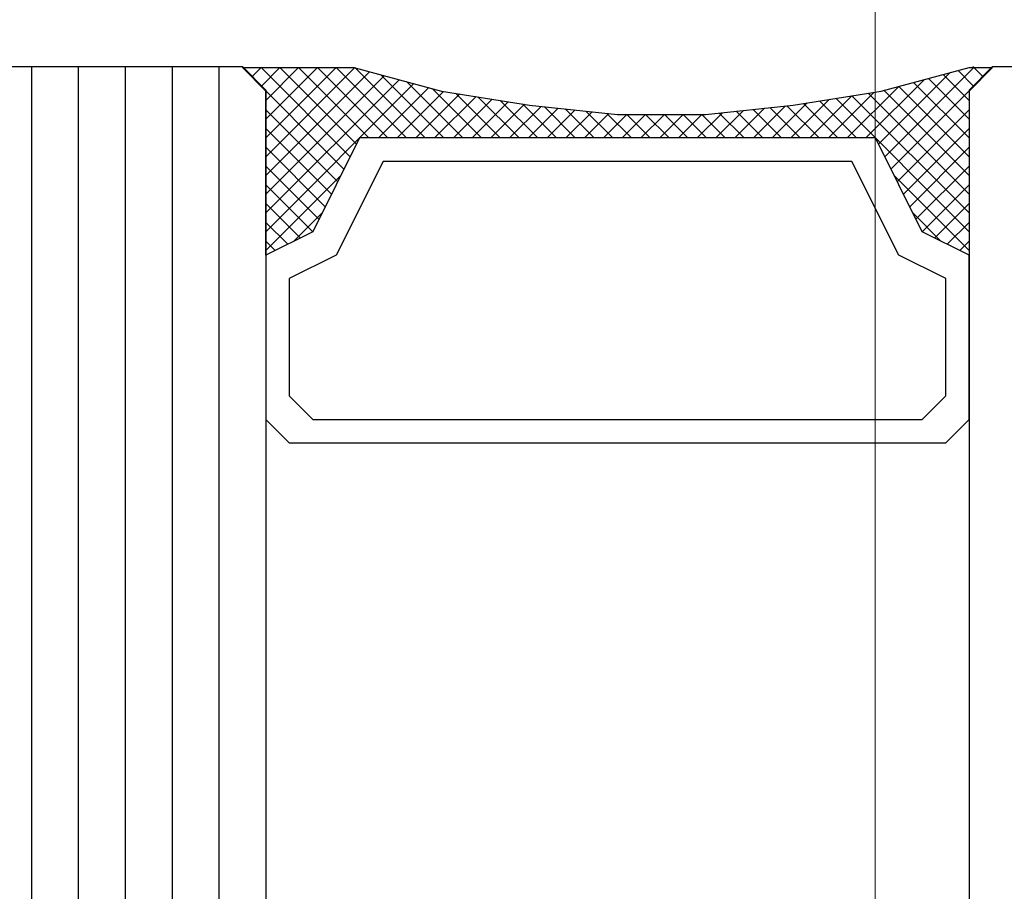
# Model space of a CAD drawing. Extents: x 4615668 to 9294084, y 5325188 to 10688993.
# Tile 118 of 256: x 4635733.71 to 4635735.81, y 5331802.41 to 5331804.27. Entities that reach past the tile are written whole.
import ezdxf

# ---------------------------------------------------------------- set-up
doc = ezdxf.new("R2010")
doc.units = 0
doc.header["$MEASUREMENT"] = 0
doc.layers.add('A_wymiary', color=152, linetype='Continuous', lineweight=5)
doc.layers.add('Wymiat 100', color=251, linetype='Continuous', lineweight=5)
doc.layers.add('CrossSectionsGlass', color=7, linetype='Continuous')

# ---------------------------------------------------------------- blocks, each defined once
blk = doc.blocks.new('G$CA57B7548')
at = {"layer": 'A_wymiary', "ltscale": 40}
blk.add_lwpolyline([(8.4998, 678.9895), (6.4998, 678.9895), (6.4998, 45.9895), (8.4998, 45.9895)], close=True, dxfattribs=at)
at = {"layer": 'CrossSectionsGlass'}
for p, q in [((4.65, 188.3896), (5.15, 188.3896)), ((4.7, 188.3896), (4.7, 49.5895)), ((4.8, 188.3896), (4.8, 49.5895)), ((4.9, 188.3896), (4.9, 49.5895)), ((5, 188.3896), (5, 49.5895)), ((5.1, 188.3896), (5.1, 49.5895)), ((5.2, 188.3396), (5.15, 188.3896)), ((5.15, 188.3875), (5.3667, 188.1708)), ((5.19, 188.3875), (5.17, 188.3675)), ((5.19, 188.3875), (5.38, 188.1975)), ((5.23, 188.3875), (5.19, 188.3475)), ((5.27, 188.3875), (5.2, 188.3175)), ((5.31, 188.3875), (5.2, 188.2775)), ((5.35, 188.3875), (5.2, 188.2375)), ((5.39, 188.3875), (5.2, 188.1975)), ((5.4211, 188.3786), (5.2, 188.1575)), ((5.4526, 188.3701), (5.2, 188.1175)), ((5.23, 188.3875), (5.3933, 188.2242)), ((5.27, 188.3875), (5.42, 188.2375)), ((5.31, 188.3875), (5.46, 188.2375)), ((5.35, 188.3875), (5.5, 188.2375)), ((5.39, 188.3875), (5.54, 188.2375)), ((5.4455, 188.3721), (5.58, 188.2375)), ((6.6591, 188.3766), (6.5067, 188.2242)), ((6.71, 188.3875), (6.52, 188.1975)), ((6.75, 188.3875), (6.5333, 188.1708)), ((6.6447, 188.3728), (6.7, 188.3175)), ((6.6763, 188.3812), (6.71, 188.3475)), ((6.7, 188.3396), (6.75, 188.3896)), ((6.7079, 188.3896), (6.73, 188.3675)), ((6.75, 188.3896), (7.25, 188.3896)), ((5.4842, 188.3617), (5.2, 188.0775)), ((5.5158, 188.3533), (5.2, 188.0375)), ((5.5, 188.3575), (5.62, 188.2375)), ((6.6045, 188.3621), (6.48, 188.2375)), ((6.5816, 188.3559), (6.7, 188.2375)), ((6.6132, 188.3644), (6.7, 188.2775)), ((5.2, 188.3396), (5.2, 49.6395)), ((5.5474, 188.3449), (5.44, 188.2375)), ((5.5793, 188.3368), (5.48, 188.2375)), ((5.6138, 188.3313), (5.52, 188.2375)), ((5.5545, 188.343), (5.66, 188.2375)), ((5.6048, 188.3327), (5.7, 188.2375)), ((6.4976, 188.3351), (6.4, 188.2375)), ((6.55, 188.3475), (6.44, 188.2375)), ((6.4845, 188.333), (6.7, 188.1175)), ((6.5184, 188.3391), (6.7, 188.1575)), ((6.55, 188.3475), (6.7, 188.1975)), ((6.7, 188.3396), (6.7, 49.6395)), ((5.6483, 188.3258), (5.56, 188.2375)), ((5.6828, 188.3203), (5.6, 188.2375)), ((5.7172, 188.3148), (5.64, 188.2375)), ((5.6524, 188.3251), (5.74, 188.2375)), ((5.7517, 188.3092), (5.68, 188.2375)), ((5.7, 188.3175), (5.78, 188.2375)), ((5.7476, 188.3099), (5.82, 188.2375)), ((6.3548, 188.3123), (6.28, 188.2375)), ((6.4024, 188.3199), (6.32, 188.2375)), ((6.3466, 188.311), (6.42, 188.2375)), ((6.45, 188.3275), (6.36, 188.2375)), ((6.381, 188.3165), (6.46, 188.2375)), ((6.4155, 188.322), (6.7, 188.0375)), ((6.45, 188.3275), (6.7, 188.0775)), ((5.2, 188.2975), (5.3533, 188.1442)), ((5.7874, 188.3049), (5.72, 188.2375)), ((5.8235, 188.301), (5.76, 188.2375)), ((5.7933, 188.3042), (5.86, 188.2375)), ((5.8596, 188.2971), (5.8, 188.2375)), ((5.8381, 188.2994), (5.9, 188.2375)), ((5.8958, 188.2933), (5.84, 188.2375)), ((5.9319, 188.2894), (5.88, 188.2375)), ((5.8828, 188.2947), (5.94, 188.2375)), ((5.97, 188.2875), (5.92, 188.2375)), ((5.9276, 188.2899), (5.98, 188.2375)), ((6.01, 188.2875), (5.96, 188.2375)), ((5.97, 188.2875), (6.02, 188.2375)), ((6.05, 188.2875), (6, 188.2375)), ((6.01, 188.2875), (6.06, 188.2375)), ((6.09, 188.2875), (6.04, 188.2375)), ((6.05, 188.2875), (6.1, 188.2375)), ((6.13, 188.2875), (6.08, 188.2375)), ((6.09, 188.2875), (6.14, 188.2375)), ((6.1739, 188.2914), (6.12, 188.2375)), ((6.13, 188.2875), (6.18, 188.2375)), ((6.2187, 188.2962), (6.16, 188.2375)), ((6.1669, 188.2906), (6.22, 188.2375)), ((6.2634, 188.3009), (6.2, 188.2375)), ((6.203, 188.2945), (6.26, 188.2375)), ((6.2392, 188.2984), (6.3, 188.2375)), ((6.3082, 188.3057), (6.24, 188.2375)), ((6.2753, 188.3022), (6.34, 188.2375)), ((6.3114, 188.3061), (6.38, 188.2375)), ((6.7, 188.2975), (6.5467, 188.1442)), ((5.2, 188.2575), (5.34, 188.1175)), ((6.7, 188.2575), (6.56, 188.1175)), ((5.2, 188.2175), (5.3267, 188.0908)), ((6.7, 188.2175), (6.5733, 188.0908)), ((5.2, 188.1775), (5.3133, 188.0642)), ((6.7, 188.1775), (6.5867, 188.0642)), ((5.36, 188.1575), (5.2, 187.9975)), ((6.54, 188.1575), (6.7, 187.9975)), ((5.2, 188.1375), (5.3, 188.0375)), ((6.7, 188.1375), (6.6, 188.0375)), ((5.2, 188.0975), (5.2733, 188.0242)), ((6.7, 188.0975), (6.6267, 188.0242)), ((5.32, 188.0775), (5.26, 188.0175)), ((6.58, 188.0775), (6.64, 188.0175)), ((5.2, 188.0575), (5.2467, 188.0108)), ((6.7, 188.0575), (6.6533, 188.0108)), ((5.2, 188.0175), (5.22, 187.9975)), ((6.7, 188.0175), (6.68, 187.9975))]:
    blk.add_line(p, q, dxfattribs=at)
at = {"layer": 'CrossSectionsGlass', "flags": 128}
for points in [[(6.7, 187.9875), (6.6, 188.0375), (6.5, 188.2375), (5.4, 188.2375), (5.3, 188.0375), (5.2, 187.9875), (5.2, 188.3375), (5.15, 188.3875), (5.3875, 188.3875), (5.575, 188.3375), (5.7625, 188.3075), (5.95, 188.2875), (6.1375, 188.2875), (6.325, 188.3075), (6.5125, 188.3375), (6.7, 188.3875), (6.75, 188.3875), (6.7, 188.3375), (6.7, 187.9875)], [(5.2, 187.6375), (5.25, 187.5875), (6.65, 187.5875), (6.7, 187.6375), (6.7, 187.9875), (6.6, 188.0375), (6.5, 188.2375), (5.4, 188.2375), (5.3, 188.0375), (5.2, 187.9875), (5.2, 187.6375)], [(5.25, 187.6875), (5.3, 187.6375), (6.6, 187.6375), (6.65, 187.6875), (6.65, 187.9375), (6.55, 187.9875), (6.45, 188.1875), (5.45, 188.1875), (5.35, 187.9875), (5.25, 187.9375), (5.25, 187.6875)]]:
    blk.add_lwpolyline(points, dxfattribs=at)

msp = doc.modelspace()

# ---------------------------------------------------------------- block references
at = {"layer": 'Wymiat 100', "color": 5, "lineweight": 0, "ltscale": 40}
msp.add_blockref('G$CA57B7548', (4635729.0339, 5331615.7782), dxfattribs=at)

doc.saveas('drawing.dxf')
